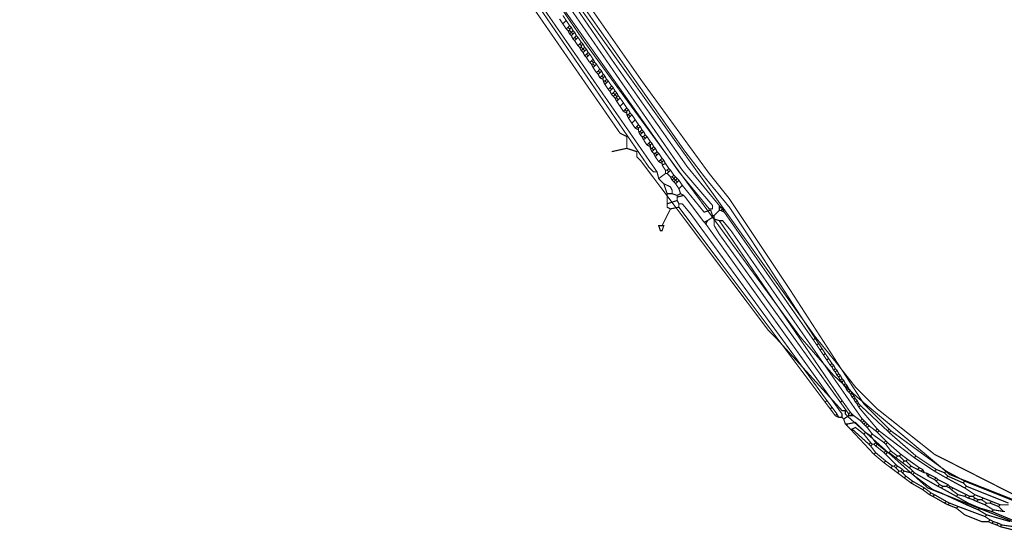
# Model space of a CAD drawing. Header units: metres. Extents: x 189710 to 199671, y 580425 to 586712.
# Tile 8 of 41: x 189819 to 189861, y 581799 to 581821. Entities that reach past the tile are written whole.
import ezdxf

# ---------------------------------------------------------------- set-up
doc = ezdxf.new("R2010")
doc.units = ezdxf.units.M
for name, color, linetype, lineweight in [('B-OI-KL-datatransport_Liander-G', 3, 'DATA_LIANDER', 18), ('B-OI-KL-datatransport_UPC-G', 3, 'DATA_UPC', 18), ('B-OI-KL-laagspanning_Liander-G', 14, 'LS_LIANDER', 18), ('B-OI-KL-middenspanning_Liander-G', 12, 'MS_LIANDER', 18)]:
    doc.layers.add(name, color=color, linetype=linetype, lineweight=lineweight)
doc.styles.add('rtw_iso', font='iso-rtw.shx')
doc.linetypes.add('DATA_LIANDER', pattern='A,12.7,-5.08,["LIDA",rtw_iso,S=2.54,R=0,X=-2.54,Y=-1.27],-6.35', length=24.13)
doc.linetypes.add('DATA_UPC', pattern='A,12.7,-5.08,["UPDA",rtw_iso,S=2.54,R=0,X=-2.54,Y=-1.27],-6.35', length=24.13)
doc.linetypes.add('LS_LIANDER', pattern='A,12.7,-5.08,["LILS",rtw_iso,S=2.54,R=0,X=-2.54,Y=-1.27],-6.35', length=24.13)
doc.linetypes.add('MS_LIANDER', pattern='A,12.7,-5.08,["LIMS",rtw_iso,S=2.54,R=0,X=-2.54,Y=-1.27],-6.35', length=24.13)

msp = doc.modelspace()

# ---------------------------------------------------------------- linework, layer by layer
at = {"layer": 'B-OI-KL-datatransport_Liander-G', "ltscale": 0.5, "const_width": 0.05, "flags": 128}
msp.add_lwpolyline([(189817.821, 581828.25), (189817.821, 581829.964), (189817.607, 581830.25), (189816.75, 581830.25), (189816.607, 581830.464), (189816.607, 581833.536), (189817.536, 581834.107), (189830.036, 581834.75), (189830.036, 581834.893), (189831.107, 581834.679), (189831.464, 581834.25), (189831.964, 581833.893), (189834.536, 581831.964), (189836.393, 581830.321), (189837.321, 581829.393), (189838.393, 581828.107), (189840.536, 581825.107), (189852.893, 581807.821), (189853.821, 581806.679), (189854.607, 581805.679), (189855.536, 581804.75), (189857.964, 581802.821), (189862.179, 581800.679), (189865.036, 581800.107), (189867.964, 581800.036), (189871.107, 581800.679), (189875.036, 581800.679), (189875.607, 581801.036), (189879.107, 581801.679), (189879.536, 581800.893)], dxfattribs=at)
at = {"layer": 'B-OI-KL-datatransport_UPC-G', "ltscale": 0.5, "const_width": 0.05, "flags": 128}
for points in [[(189822.25, 581830.964), (189822.321, 581832.036), (189822.25, 581833.179), (189822.179, 581833.607), (189822.25, 581833.607), (189825.321, 581833.893), (189827.679, 581833.464), (189828.75, 581833.179), (189831.321, 581832.25), (189831.75, 581832.036), (189833.179, 581831.25), (189833.536, 581830.964), (189834.821, 581830.036), (189835.179, 581829.679), (189836.25, 581828.536), (189844.607, 581816.464), (189844.893, 581816.321), (189844.893, 581815.821)], [(189844.893, 581815.821), (189844.25, 581815.679)], [(189844.893, 581815.821), (189845.321, 581815.679), (189845.321, 581815.464), (189845.464, 581815.321), (189850.893, 581808.107), (189851.179, 581807.821), (189854.036, 581804.679), (189854.179, 581804.679), (189854.179, 581804.536), (189854.321, 581804.393), (189857.679, 581801.393), (189862.179, 581799.607), (189865.321, 581799.321), (189866.821, 581799.321), (189871.321, 581799.536), (189872.464, 581799.679), (189874.464, 581800.179), (189874.821, 581800.321), (189876.036, 581800.893), (189876.321, 581800.964), (189877.179, 581801.036), (189877.536, 581800.964), (189878.321, 581800.679), (189878.321, 581800.536), (189878.821, 581800.464)]]:
    msp.add_lwpolyline(points, dxfattribs=at)
at = {"layer": 'B-OI-KL-laagspanning_Liander-G', "ltscale": 0.5, "const_width": 0.05, "flags": 128}
msp.add_lwpolyline([(189827.75, 581834.679), (189831.179, 581834.036), (189837.179, 581828.964), (189843.107, 581820.321), (189844.821, 581817.964), (189852.25, 581807.821), (189853.679, 581806.179), (189854.679, 581805.25), (189858.607, 581801.964), (189862.393, 581800.464), (189866.107, 581800.25), (189867.607, 581800.25), (189872.036, 581800.464), (189872.321, 581800.536), (189874.75, 581801.25), (189875.179, 581801.464), (189876.179, 581801.964), (189873.179, 581807.25), (189875.036, 581808.321), (189868.464, 581819.25), (189872.321, 581821.393)], dxfattribs=at)
at = {"layer": 'B-OI-KL-middenspanning_Liander-G', "ltscale": 0.5, "const_width": 0.05, "flags": 128}
for points in [[(189830.036, 581834.321), (189831.679, 581833.821), (189831.893, 581833.679), (189833.607, 581832.893), (189834.464, 581832.393), (189835.75, 581831.536), (189836.75, 581830.75), (189837.536, 581830.036), (189838.036, 581829.393), (189845.536, 581818.679), (189848.393, 581814.75), (189849.25, 581813.679), (189851.821, 581809.821), (189854.964, 581804.964), (189856.036, 581803.893)], [(189834.464, 581832.107), (189835.321, 581831.607), (189836.179, 581830.964), (189837.607, 581829.607), (189837.964, 581829.107), (189847.321, 581815.75), (189848.25, 581814.536), (189849.25, 581813.321), (189850.25, 581811.821), (189852.893, 581807.75)], [(189834.964, 581831.536), (189835.964, 581830.893), (189837.464, 581829.464), (189837.821, 581828.964), (189844.393, 581819.393), (189847.464, 581815.036), (189848.821, 581813.393)], [(189834.964, 581831.107), (189835.321, 581831.107), (189835.964, 581830.607), (189837.464, 581829.036), (189847.25, 581814.893), (189848.536, 581813.393), (189848.536, 581813.25), (189848.464, 581813.25)], [(189835.036, 581830.893), (189835.321, 581830.893), (189837.107, 581829.179), (189837.464, 581828.679), (189842.25, 581821.679), (189847.107, 581814.821), (189848.393, 581813.25)], [(189840.679, 581822.536), (189845.821, 581815.036), (189846.036, 581814.821), (189846.179, 581814.821)], [(189840.821, 581822.536), (189846.179, 581814.821)], [(189842.179, 581821.464), (189842.321, 581821.25)], [(189842.036, 581821.321), (189842.179, 581821.107)], [(189842.321, 581821.25), (189842.179, 581821.107)], [(189842.179, 581821.107), (189842.321, 581820.893)], [(189842.321, 581821.25), (189842.464, 581821.036)], [(189842.393, 581820.964), (189842.321, 581820.893)], [(189842.464, 581821.036), (189842.393, 581820.964)], [(189842.393, 581820.964), (189842.464, 581820.893)], [(189842.464, 581821.036), (189842.536, 581820.964)], [(189842.536, 581820.964), (189842.464, 581820.893)], [(189842.536, 581820.964), (189842.607, 581820.821)], [(189842.321, 581820.893), (189842.393, 581820.821)], [(189842.393, 581820.821), (189842.464, 581820.821)], [(189842.393, 581820.821), (189842.464, 581820.679)], [(189842.464, 581820.893), (189842.464, 581820.821)], [(189842.464, 581820.821), (189842.536, 581820.75)], [(189842.536, 581820.75), (189842.464, 581820.679)], [(189842.464, 581820.679), (189842.536, 581820.607)], [(189842.607, 581820.821), (189842.536, 581820.75)], [(189842.536, 581820.75), (189842.607, 581820.679)], [(189842.607, 581820.679), (189842.536, 581820.607)], [(189842.536, 581820.607), (189842.607, 581820.464)], [(189842.607, 581820.821), (189842.679, 581820.75)], [(189842.679, 581820.75), (189842.607, 581820.679)], [(189842.679, 581820.536), (189842.607, 581820.464)], [(189842.679, 581820.75), (189842.75, 581820.607)], [(189842.75, 581820.607), (189842.679, 581820.536)], [(189842.679, 581820.536), (189842.75, 581820.464)], [(189842.75, 581820.607), (189842.821, 581820.536)], [(189842.821, 581820.536), (189842.75, 581820.464)], [(189842.821, 581820.536), (189842.964, 581820.321)], [(189842.607, 581820.464), (189842.679, 581820.393)], [(189842.75, 581820.464), (189842.679, 581820.393)], [(189842.679, 581820.393), (189842.821, 581820.179)], [(189842.893, 581820.25), (189842.821, 581820.179)], [(189842.821, 581820.179), (189842.893, 581820.107)], [(189842.964, 581820.321), (189842.893, 581820.25)], [(189842.893, 581820.25), (189842.964, 581820.179)], [(189842.964, 581820.321), (189843.036, 581820.25)], [(189843.036, 581820.25), (189842.964, 581820.179)], [(189842.964, 581820.179), (189842.964, 581820.107)], [(189843.036, 581820.25), (189843.107, 581820.107)], [(189842.893, 581820.107), (189842.964, 581820.107)], [(189842.893, 581820.107), (189842.964, 581819.964)], [(189842.964, 581820.107), (189843.036, 581820.036)], [(189843.036, 581820.036), (189842.964, 581819.964)], [(189842.964, 581819.964), (189843.036, 581819.893)], [(189843.107, 581820.107), (189843.036, 581820.036)], [(189843.036, 581820.036), (189843.107, 581819.964)], [(189843.107, 581819.964), (189843.036, 581819.893)], [(189843.036, 581819.893), (189843.107, 581819.75)], [(189843.107, 581820.107), (189843.179, 581820.036)], [(189843.179, 581820.036), (189843.107, 581819.964)], [(189843.179, 581819.821), (189843.107, 581819.75)], [(189843.107, 581819.75), (189843.179, 581819.679)], [(189843.179, 581820.036), (189843.25, 581819.893)], [(189843.25, 581819.893), (189843.179, 581819.821)], [(189843.179, 581819.821), (189843.25, 581819.75)], [(189843.25, 581819.75), (189843.179, 581819.679)], [(189843.25, 581819.893), (189843.321, 581819.821)], [(189843.321, 581819.821), (189843.25, 581819.75)], [(189843.321, 581819.821), (189843.464, 581819.607)], [(189843.179, 581819.679), (189843.321, 581819.464)], [(189843.393, 581819.536), (189843.321, 581819.464)], [(189843.321, 581819.464), (189843.393, 581819.393)], [(189843.464, 581819.607), (189843.393, 581819.536)], [(189843.393, 581819.536), (189843.464, 581819.464)], [(189843.393, 581819.393), (189843.464, 581819.393)], [(189843.393, 581819.393), (189843.464, 581819.25)], [(189843.464, 581819.607), (189843.536, 581819.464)], [(189843.464, 581819.464), (189843.536, 581819.464)], [(189843.464, 581819.464), (189843.464, 581819.393)], [(189843.464, 581819.393), (189843.536, 581819.321)], [(189843.536, 581819.321), (189843.464, 581819.25)], [(189843.536, 581819.464), (189843.607, 581819.393)], [(189843.607, 581819.393), (189843.536, 581819.321)], [(189843.607, 581819.393), (189843.75, 581819.179)], [(189843.464, 581819.25), (189843.607, 581819.036)], [(189843.679, 581819.107), (189843.607, 581819.036)], [(189843.607, 581819.036), (189843.679, 581818.964)], [(189843.75, 581819.179), (189843.679, 581819.107)], [(189843.679, 581819.107), (189843.75, 581819.036)], [(189843.75, 581819.036), (189843.679, 581818.964)], [(189843.679, 581818.964), (189843.75, 581818.821)], [(189843.75, 581819.179), (189843.821, 581819.107)], [(189843.821, 581819.107), (189843.75, 581819.036)], [(189843.821, 581818.893), (189843.75, 581818.821)], [(189843.821, 581819.107), (189843.893, 581818.964)], [(189843.893, 581818.964), (189843.821, 581818.893)], [(189843.821, 581818.893), (189843.893, 581818.821)], [(189843.893, 581818.964), (189843.964, 581818.893)], [(189843.964, 581818.893), (189843.893, 581818.821)], [(189843.964, 581818.893), (189844.036, 581818.75)], [(189843.75, 581818.821), (189843.893, 581818.75)], [(189843.893, 581818.821), (189843.893, 581818.75)], [(189843.893, 581818.75), (189843.893, 581818.679)], [(189843.893, 581818.679), (189843.964, 581818.679)], [(189843.893, 581818.679), (189843.964, 581818.536)], [(189844.036, 581818.75), (189843.964, 581818.679)], [(189843.964, 581818.679), (189844.036, 581818.607)], [(189844.036, 581818.607), (189843.964, 581818.536)], [(189843.964, 581818.536), (189844.107, 581818.321)], [(189844.036, 581818.75), (189844.107, 581818.679)], [(189844.107, 581818.679), (189844.036, 581818.607)], [(189844.107, 581818.679), (189844.25, 581818.464)], [(189844.25, 581818.464), (189844.179, 581818.393)], [(189844.25, 581818.464), (189844.321, 581818.393)], [(189844.179, 581818.393), (189844.107, 581818.321)], [(189844.107, 581818.321), (189844.179, 581818.25)], [(189844.179, 581818.393), (189844.25, 581818.321)], [(189844.25, 581818.321), (189844.179, 581818.25)], [(189844.179, 581818.25), (189844.25, 581818.107)], [(189844.321, 581818.393), (189844.25, 581818.321)], [(189844.321, 581818.179), (189844.25, 581818.107)], [(189844.25, 581818.107), (189844.321, 581818.036)], [(189844.321, 581818.393), (189844.393, 581818.25)], [(189844.393, 581818.25), (189844.321, 581818.179)], [(189844.321, 581818.179), (189844.393, 581818.107)], [(189844.393, 581818.107), (189844.321, 581818.036)], [(189844.321, 581818.036), (189844.393, 581817.964)], [(189844.393, 581818.25), (189844.464, 581818.179)], [(189844.464, 581818.179), (189844.393, 581818.107)], [(189844.393, 581818.107), (189844.464, 581818.036)], [(189844.464, 581818.179), (189844.536, 581818.036)], [(189844.464, 581818.036), (189844.536, 581818.036)], [(189844.464, 581818.036), (189844.464, 581817.964)], [(189844.536, 581818.036), (189844.607, 581817.964)], [(189844.393, 581817.964), (189844.464, 581817.964)], [(189844.393, 581817.964), (189844.464, 581817.821)], [(189844.464, 581817.964), (189844.536, 581817.893)], [(189844.536, 581817.893), (189844.464, 581817.821)], [(189844.464, 581817.821), (189844.607, 581817.607)], [(189844.607, 581817.964), (189844.536, 581817.893)], [(189844.607, 581817.964), (189844.75, 581817.75)], [(189844.75, 581817.75), (189844.607, 581817.607)], [(189844.607, 581817.607), (189844.75, 581817.393)], [(189844.75, 581817.75), (189844.893, 581817.536)], [(189844.821, 581817.464), (189844.75, 581817.393)], [(189844.75, 581817.393), (189844.893, 581817.321)], [(189844.893, 581817.536), (189844.821, 581817.464)], [(189844.821, 581817.464), (189844.893, 581817.393)], [(189844.893, 581817.536), (189844.964, 581817.464)], [(189844.964, 581817.464), (189844.893, 581817.393)], [(189844.893, 581817.393), (189844.893, 581817.321)], [(189844.893, 581817.321), (189844.893, 581817.25)], [(189844.893, 581817.25), (189844.964, 581817.25)], [(189844.893, 581817.25), (189844.964, 581817.107)], [(189844.964, 581817.464), (189845.036, 581817.321)], [(189845.036, 581817.321), (189844.964, 581817.25)], [(189844.964, 581817.25), (189845.036, 581817.179)], [(189845.036, 581817.321), (189845.107, 581817.25)], [(189845.107, 581817.25), (189845.036, 581817.179)], [(189845.107, 581817.25), (189845.25, 581817.036)], [(189845.036, 581817.179), (189844.964, 581817.107)], [(189844.964, 581817.107), (189845.107, 581816.893)], [(189845.25, 581817.036), (189845.107, 581816.893)], [(189845.107, 581816.893), (189845.25, 581816.679)], [(189845.25, 581817.036), (189845.393, 581816.821)], [(189845.393, 581816.821), (189845.321, 581816.75)], [(189845.393, 581816.821), (189845.464, 581816.75)], [(189845.321, 581816.75), (189845.25, 581816.679)], [(189845.25, 581816.679), (189845.393, 581816.607)], [(189845.321, 581816.75), (189845.393, 581816.679)], [(189845.464, 581816.75), (189845.393, 581816.679)], [(189845.393, 581816.679), (189845.393, 581816.607)], [(189845.393, 581816.607), (189845.393, 581816.536)], [(189845.393, 581816.536), (189845.464, 581816.536)], [(189845.393, 581816.536), (189845.464, 581816.393)], [(189845.464, 581816.75), (189845.536, 581816.607)], [(189845.536, 581816.607), (189845.464, 581816.536)], [(189845.464, 581816.536), (189845.536, 581816.464)], [(189845.536, 581816.464), (189845.464, 581816.393)], [(189845.464, 581816.393), (189845.536, 581816.321)], [(189845.536, 581816.607), (189845.607, 581816.536)], [(189845.607, 581816.536), (189845.536, 581816.464)], [(189845.607, 581816.536), (189845.679, 581816.393)], [(189845.679, 581816.393), (189845.607, 581816.321)], [(189845.679, 581816.393), (189845.75, 581816.321)], [(189845.536, 581816.321), (189845.607, 581816.321)], [(189845.536, 581816.321), (189845.607, 581816.179)], [(189845.607, 581816.321), (189845.679, 581816.25)], [(189845.679, 581816.25), (189845.607, 581816.179)], [(189845.607, 581816.179), (189845.75, 581815.964)], [(189845.75, 581816.321), (189845.679, 581816.25)], [(189845.75, 581816.321), (189845.893, 581816.107)], [(189845.821, 581816.036), (189845.75, 581815.964)], [(189845.75, 581815.964), (189845.893, 581815.893)], [(189845.893, 581816.107), (189845.821, 581816.036)], [(189845.821, 581816.036), (189845.893, 581815.964)], [(189845.893, 581816.107), (189845.964, 581816.036)], [(189845.964, 581816.036), (189845.893, 581815.964)], [(189845.893, 581815.964), (189845.893, 581815.893)], [(189845.964, 581816.036), (189846.036, 581815.893)], [(189845.893, 581815.893), (189845.893, 581815.821)], [(189845.893, 581815.821), (189845.964, 581815.821)], [(189845.893, 581815.821), (189845.964, 581815.679)], [(189846.036, 581815.893), (189845.964, 581815.821)], [(189845.964, 581815.821), (189846.036, 581815.75)], [(189846.036, 581815.75), (189845.964, 581815.679)], [(189845.964, 581815.679), (189846.036, 581815.607)], [(189846.036, 581815.893), (189846.107, 581815.821)], [(189846.107, 581815.821), (189846.036, 581815.75)], [(189846.036, 581815.607), (189846.107, 581815.607)], [(189846.036, 581815.607), (189846.107, 581815.464)], [(189846.107, 581815.821), (189846.179, 581815.679)], [(189846.179, 581815.679), (189846.107, 581815.607)], [(189846.107, 581815.607), (189846.179, 581815.536)], [(189846.179, 581815.536), (189846.107, 581815.464)], [(189846.179, 581815.679), (189846.25, 581815.607)], [(189846.25, 581815.607), (189846.179, 581815.536)], [(189846.25, 581815.607), (189846.393, 581815.393)], [(189846.107, 581815.464), (189846.25, 581815.25)], [(189846.321, 581815.321), (189846.25, 581815.25)], [(189846.25, 581815.25), (189846.393, 581815.179)], [(189846.393, 581815.393), (189846.321, 581815.321)], [(189846.321, 581815.321), (189846.393, 581815.25)], [(189846.393, 581815.393), (189846.464, 581815.321)], [(189846.464, 581815.321), (189846.393, 581815.25)], [(189846.393, 581815.25), (189846.393, 581815.179)], [(189846.393, 581815.179), (189846.393, 581815.107)], [(189846.536, 581815.179), (189846.393, 581815.107)], [(189846.393, 581815.107), (189846.536, 581814.893)], [(189846.464, 581815.321), (189846.536, 581815.179)], [(189846.536, 581815.179), (189846.679, 581814.964)], [(189846.179, 581814.821), (189846.25, 581814.536)], [(189846.536, 581814.75), (189846.25, 581814.536)], [(189846.536, 581814.893), (189846.607, 581814.893)], [(189846.536, 581814.893), (189846.536, 581814.75)], [(189846.536, 581814.75), (189846.607, 581814.75)], [(189846.679, 581814.964), (189846.607, 581814.893)], [(189846.607, 581814.893), (189846.679, 581814.821)], [(189846.679, 581814.821), (189846.607, 581814.75)], [(189846.607, 581814.75), (189846.75, 581814.607)], [(189846.679, 581814.964), (189846.75, 581814.893)], [(189846.75, 581814.893), (189846.679, 581814.821)], [(189846.75, 581814.893), (189846.893, 581814.679)], [(189846.893, 581814.679), (189846.821, 581814.607)], [(189846.893, 581814.679), (189846.964, 581814.607)], [(189846.25, 581814.536), (189846.464, 581814.321)], [(189846.464, 581814.321), (189846.75, 581814.179), (189846.821, 581814.036), (189846.821, 581813.893)], [(189846.464, 581814.321), (189846.607, 581813.893)], [(189846.75, 581814.607), (189846.821, 581814.607)], [(189846.75, 581814.607), (189846.821, 581814.464)], [(189846.821, 581814.607), (189846.893, 581814.536)], [(189846.893, 581814.536), (189846.821, 581814.464)], [(189846.821, 581814.464), (189846.893, 581814.393)], [(189846.964, 581814.607), (189846.893, 581814.536)], [(189846.893, 581814.536), (189846.964, 581814.464)], [(189846.964, 581814.464), (189846.893, 581814.393)], [(189846.893, 581814.393), (189846.964, 581814.321)], [(189846.964, 581814.607), (189847.036, 581814.536)], [(189847.036, 581814.536), (189846.964, 581814.464)], [(189846.964, 581814.464), (189847.036, 581814.393)], [(189847.036, 581814.393), (189846.964, 581814.321)], [(189846.964, 581814.321), (189847.107, 581814.107)], [(189847.036, 581814.536), (189847.107, 581814.464)], [(189847.107, 581814.464), (189847.036, 581814.393)], [(189847.107, 581814.464), (189847.25, 581814.25)], [(189846.607, 581813.893), (189846.821, 581813.893)], [(189846.607, 581813.893), (189846.607, 581813.464)], [(189846.821, 581813.893), (189847.036, 581813.821)], [(189847.179, 581813.893), (189847.036, 581813.821)], [(189847.25, 581814.25), (189847.107, 581814.107)], [(189847.107, 581814.107), (189847.179, 581813.893)], [(189847.179, 581813.893), (189847.321, 581813.821)], [(189847.25, 581814.25), (189848.179, 581813.107), (189848.393, 581813.179)], [(189847.036, 581813.607), (189846.607, 581813.464)], [(189846.607, 581813.464), (189846.607, 581813.321), (189846.75, 581813.25)], [(189847.036, 581813.821), (189847.036, 581813.75)], [(189847.321, 581813.821), (189847.036, 581813.75)], [(189847.036, 581813.75), (189847.036, 581813.607)], [(189847.036, 581813.607), (189847.107, 581813.464)], [(189847.107, 581813.464), (189847.25, 581813.464), (189847.607, 581813.036), (189853.393, 581805.107)], [(189847.107, 581813.464), (189847.107, 581813.321)], [(189847.321, 581813.821), (189848.179, 581812.679)], [(189846.75, 581813.25), (189846.393, 581812.536)], [(189847.107, 581813.321), (189846.75, 581813.25)], [(189847.107, 581813.321), (189853.321, 581805.036)], [(189848.393, 581813.25), (189848.464, 581813.25)], [(189848.393, 581813.25), (189848.393, 581813.179)], [(189848.393, 581813.179), (189848.464, 581813.179)], [(189848.464, 581813.25), (189848.464, 581813.179)], [(189848.464, 581813.179), (189848.536, 581812.964)], [(189848.821, 581813.179), (189848.607, 581812.964)], [(189848.821, 581813.393), (189848.893, 581813.321)], [(189848.821, 581813.393), (189848.821, 581813.25)], [(189848.893, 581813.321), (189848.821, 581813.25)], [(189848.821, 581813.25), (189848.821, 581813.179)], [(189848.821, 581813.179), (189848.893, 581813.179)], [(189848.893, 581813.321), (189848.964, 581813.25)], [(189848.964, 581813.25), (189848.893, 581813.179)], [(189848.893, 581813.179), (189849.036, 581813.107)], [(189848.964, 581813.25), (189849.036, 581813.107)], [(189849.036, 581813.107), (189852.821, 581807.679)], [(189848.321, 581812.75), (189848.179, 581812.679)], [(189848.179, 581812.679), (189848.25, 581812.607)], [(189848.321, 581812.75), (189848.25, 581812.607)], [(189848.25, 581812.607), (189854.036, 581804.536), (189854.036, 581804.393)], [(189848.536, 581812.893), (189848.321, 581812.75)], [(189848.536, 581812.964), (189848.607, 581812.964)], [(189848.536, 581812.964), (189848.536, 581812.893)], [(189848.536, 581812.893), (189848.607, 581812.893)], [(189848.607, 581812.964), (189848.607, 581812.893)], [(189848.607, 581812.893), (189848.607, 581812.821)], [(189848.607, 581812.821), (189848.821, 581812.75)], [(189848.607, 581812.821), (189848.607, 581812.536), (189848.821, 581812.179), (189853.964, 581805.036)], [(189848.821, 581812.75), (189848.964, 581812.75), (189849.321, 581812.321), (189854.893, 581804.321)], [(189848.821, 581812.75), (189854.036, 581805.107)], [(189852.893, 581807.75), (189852.821, 581807.679)], [(189852.821, 581807.679), (189852.964, 581807.464)], [(189852.893, 581807.75), (189853.036, 581807.536)], [(189853.036, 581807.536), (189852.964, 581807.464)], [(189852.964, 581807.464), (189853.107, 581807.25)], [(189853.036, 581807.536), (189853.179, 581807.321)], [(189853.179, 581807.321), (189853.107, 581807.25)], [(189853.107, 581807.25), (189853.25, 581807.036)], [(189853.179, 581807.321), (189853.321, 581807.107)], [(189853.321, 581807.107), (189853.25, 581807.036)], [(189853.25, 581807.036), (189853.393, 581806.821)], [(189853.321, 581807.107), (189853.464, 581806.893)], [(189853.464, 581806.893), (189853.393, 581806.821)], [(189853.393, 581806.821), (189853.536, 581806.607)], [(189853.464, 581806.893), (189853.607, 581806.679)], [(189853.607, 581806.679), (189853.536, 581806.607)], [(189853.536, 581806.607), (189853.607, 581806.536)], [(189853.607, 581806.679), (189853.679, 581806.607)], [(189853.679, 581806.607), (189853.607, 581806.536)], [(189853.607, 581806.536), (189853.679, 581806.393)], [(189853.679, 581806.607), (189853.75, 581806.464)], [(189853.75, 581806.464), (189853.679, 581806.393)], [(189853.679, 581806.393), (189853.75, 581806.321)], [(189853.75, 581806.464), (189853.821, 581806.393)], [(189853.821, 581806.393), (189853.75, 581806.321)], [(189853.75, 581806.321), (189853.821, 581806.179)], [(189853.821, 581806.393), (189853.893, 581806.25)], [(189853.893, 581806.25), (189853.821, 581806.179)], [(189853.821, 581806.179), (189853.893, 581806.107)], [(189853.893, 581806.25), (189853.964, 581806.179)], [(189853.964, 581806.179), (189853.893, 581806.107)], [(189853.893, 581806.107), (189853.964, 581805.964)], [(189853.964, 581806.179), (189854.036, 581806.036)], [(189854.036, 581806.036), (189853.964, 581805.964)], [(189853.964, 581805.964), (189854.036, 581805.893)], [(189854.036, 581806.036), (189854.107, 581805.964)], [(189854.107, 581805.964), (189854.036, 581805.893)], [(189854.036, 581805.893), (189854.107, 581805.75)], [(189854.107, 581805.964), (189854.179, 581805.821)], [(189854.179, 581805.821), (189854.107, 581805.75)], [(189854.107, 581805.75), (189854.179, 581805.679)], [(189854.179, 581805.821), (189854.25, 581805.75)], [(189854.25, 581805.75), (189854.179, 581805.679)], [(189854.179, 581805.679), (189854.25, 581805.536)], [(189854.25, 581805.75), (189854.321, 581805.607)], [(189854.321, 581805.607), (189854.25, 581805.536)], [(189854.25, 581805.536), (189854.321, 581805.464)], [(189854.321, 581805.607), (189854.393, 581805.536)], [(189854.393, 581805.536), (189854.321, 581805.464)], [(189854.393, 581805.536), (189854.464, 581805.393)], [(189853.393, 581805.107), (189853.321, 581805.036)], [(189853.393, 581805.107), (189853.607, 581804.821)], [(189854.036, 581805.107), (189853.964, 581805.036)], [(189854.036, 581805.107), (189854.393, 581804.607)], [(189854.321, 581805.464), (189854.393, 581805.393)], [(189854.393, 581805.393), (189854.464, 581805.393)], [(189854.393, 581805.393), (189854.464, 581805.25)], [(189854.464, 581805.393), (189854.536, 581805.321)], [(189854.536, 581805.321), (189854.464, 581805.25)], [(189854.464, 581805.25), (189854.536, 581805.179)], [(189854.536, 581805.321), (189854.607, 581805.179)], [(189854.536, 581805.179), (189854.607, 581805.179)], [(189854.536, 581805.179), (189854.607, 581805.036)], [(189854.607, 581805.179), (189854.679, 581805.107)], [(189854.679, 581805.107), (189854.607, 581805.036)], [(189854.679, 581805.107), (189854.75, 581804.964)], [(189853.321, 581805.036), (189853.536, 581804.75)], [(189853.607, 581804.821), (189853.536, 581804.75)], [(189853.536, 581804.75), (189853.75, 581804.464)], [(189853.607, 581804.821), (189853.821, 581804.536)], [(189853.964, 581805.036), (189854.321, 581804.536)], [(189854.607, 581805.036), (189854.679, 581804.964)], [(189854.679, 581804.964), (189854.75, 581804.964)], [(189854.679, 581804.964), (189854.75, 581804.821)], [(189854.75, 581804.964), (189854.821, 581804.893)], [(189854.821, 581804.893), (189854.75, 581804.821)], [(189854.75, 581804.821), (189855.536, 581803.893)], [(189854.821, 581804.893), (189855.964, 581803.821)], [(189853.821, 581804.536), (189853.75, 581804.464)], [(189853.75, 581804.464), (189853.893, 581804.393)], [(189853.821, 581804.536), (189853.893, 581804.393)], [(189853.893, 581804.393), (189854.036, 581804.393)], [(189854.036, 581804.393), (189854.107, 581804.321)], [(189854.321, 581804.464), (189854.107, 581804.321)], [(189854.107, 581804.321), (189854.179, 581804.107)], [(189854.393, 581804.607), (189854.321, 581804.536)], [(189854.321, 581804.536), (189854.321, 581804.464)], [(189854.321, 581804.464), (189854.393, 581804.464)], [(189854.393, 581804.607), (189854.464, 581804.536)], [(189854.464, 581804.536), (189854.393, 581804.464)], [(189854.393, 581804.464), (189854.536, 581804.464)], [(189854.464, 581804.536), (189854.536, 581804.464)], [(189854.536, 581804.464), (189854.821, 581804.25)], [(189854.893, 581804.321), (189854.821, 581804.25)], [(189854.821, 581804.25), (189854.893, 581804.179)], [(189854.893, 581804.321), (189854.964, 581804.25)], [(189854.964, 581804.25), (189854.893, 581804.179)], [(189854.964, 581804.25), (189855.036, 581804.179)], [(189854.179, 581804.107), (189854.25, 581804.107)], [(189854.179, 581804.107), (189854.25, 581804.036)], [(189854.25, 581804.107), (189854.607, 581804.179), (189855.036, 581803.75)], [(189854.25, 581804.107), (189854.25, 581804.036)], [(189854.25, 581804.036), (189854.393, 581803.893)], [(189854.393, 581803.893), (189854.464, 581803.893)], [(189854.393, 581803.893), (189855.393, 581802.821)], [(189854.464, 581803.893), (189854.607, 581803.964), (189854.964, 581803.679)], [(189854.464, 581803.893), (189855.179, 581803.25)], [(189854.893, 581804.179), (189854.964, 581804.107)], [(189855.036, 581804.179), (189854.964, 581804.107)], [(189854.964, 581804.107), (189855.036, 581804.036)], [(189855.036, 581804.179), (189855.107, 581804.107)], [(189855.107, 581804.107), (189855.036, 581804.036)], [(189855.036, 581804.036), (189855.107, 581803.964)], [(189855.107, 581804.107), (189855.179, 581804.036)], [(189855.179, 581804.036), (189855.107, 581803.964)], [(189855.107, 581803.964), (189855.321, 581803.679)], [(189855.179, 581804.036), (189855.464, 581803.821)], [(189855.536, 581803.893), (189855.464, 581803.821)], [(189855.464, 581803.821), (189855.536, 581803.75)], [(189855.536, 581803.893), (189855.607, 581803.821)], [(189855.607, 581803.821), (189855.536, 581803.75)], [(189855.607, 581803.821), (189857.107, 581802.679)], [(189856.036, 581803.893), (189855.964, 581803.821)], [(189855.964, 581803.821), (189856.036, 581803.75)], [(189856.036, 581803.893), (189856.107, 581803.821)], [(189856.107, 581803.821), (189856.036, 581803.75)], [(189856.107, 581803.821), (189858.464, 581802.107)], [(189855.036, 581803.75), (189854.964, 581803.679)], [(189854.964, 581803.679), (189855.25, 581803.321)], [(189855.036, 581803.75), (189855.25, 581803.607)], [(189855.321, 581803.679), (189855.25, 581803.607)], [(189855.25, 581803.607), (189855.464, 581803.321)], [(189855.321, 581803.679), (189855.821, 581803.321)], [(189855.536, 581803.75), (189855.893, 581803.393)], [(189855.893, 581803.393), (189855.821, 581803.321)], [(189855.893, 581803.393), (189855.964, 581803.321)], [(189856.036, 581803.75), (189857.179, 581802.75)], [(189855.25, 581803.321), (189855.179, 581803.25)], [(189855.179, 581803.25), (189855.25, 581803.179)], [(189855.25, 581803.321), (189855.321, 581803.25)], [(189855.321, 581803.25), (189855.25, 581803.179)], [(189855.25, 581803.179), (189855.464, 581802.893)], [(189855.321, 581803.25), (189855.393, 581803.25)], [(189855.464, 581803.321), (189855.393, 581803.25)], [(189855.393, 581803.25), (189855.464, 581803.179)], [(189855.464, 581803.321), (189855.536, 581803.25)], [(189855.536, 581803.25), (189855.464, 581803.179)], [(189855.464, 581803.179), (189855.821, 581802.893)], [(189855.536, 581803.25), (189855.893, 581802.964)], [(189855.821, 581803.321), (189855.893, 581803.25)], [(189855.893, 581802.964), (189855.821, 581802.893)], [(189855.964, 581803.321), (189855.893, 581803.25)], [(189855.893, 581803.25), (189856.107, 581802.964)], [(189855.893, 581802.964), (189855.964, 581802.893)], [(189855.964, 581803.321), (189856.536, 581802.821)], [(189856.107, 581802.964), (189856.036, 581802.893)], [(189856.107, 581802.964), (189856.393, 581802.75)], [(189855.464, 581802.893), (189855.393, 581802.821)], [(189855.393, 581802.821), (189855.821, 581802.464)], [(189855.464, 581802.893), (189855.893, 581802.536)], [(189855.821, 581802.893), (189855.893, 581802.821)], [(189855.964, 581802.893), (189855.893, 581802.821)], [(189855.893, 581802.821), (189856.321, 581802.393)], [(189855.964, 581802.893), (189856.036, 581802.893)], [(189856.036, 581802.893), (189856.321, 581802.679)], [(189856.393, 581802.75), (189856.321, 581802.679)], [(189856.321, 581802.679), (189856.607, 581802.464)], [(189856.393, 581802.75), (189856.464, 581802.75)], [(189856.536, 581802.821), (189856.464, 581802.75)], [(189856.464, 581802.75), (189856.679, 581802.536)], [(189856.536, 581802.821), (189856.821, 581802.607)], [(189856.821, 581802.607), (189856.75, 581802.536)], [(189856.821, 581802.607), (189857.321, 581802.25)], [(189857.179, 581802.75), (189857.107, 581802.679)], [(189857.107, 581802.679), (189857.964, 581802.107)], [(189857.179, 581802.75), (189858.036, 581802.179)], [(189855.893, 581802.536), (189855.821, 581802.464)], [(189855.821, 581802.464), (189856.107, 581802.25)], [(189855.893, 581802.536), (189856.179, 581802.321)], [(189856.179, 581802.321), (189856.107, 581802.25)], [(189856.107, 581802.25), (189856.393, 581802.036)], [(189856.179, 581802.321), (189856.25, 581802.321)], [(189856.321, 581802.393), (189856.25, 581802.321)], [(189856.25, 581802.321), (189856.321, 581802.25)], [(189856.321, 581802.393), (189856.393, 581802.321)], [(189856.393, 581802.321), (189856.321, 581802.25)], [(189856.321, 581802.25), (189856.464, 581802.107)], [(189856.393, 581802.321), (189856.607, 581802.179)], [(189856.607, 581802.179), (189856.536, 581802.107)], [(189856.679, 581802.536), (189856.607, 581802.464)], [(189856.607, 581802.464), (189856.893, 581802.25)], [(189856.607, 581802.179), (189856.679, 581802.107)], [(189856.679, 581802.536), (189856.75, 581802.536)], [(189856.75, 581802.536), (189856.964, 581802.321)], [(189856.964, 581802.321), (189856.893, 581802.25)], [(189856.893, 581802.25), (189857.036, 581802.107)], [(189856.964, 581802.321), (189857.25, 581802.179)], [(189857.321, 581802.25), (189857.25, 581802.179)], [(189857.25, 581802.179), (189857.393, 581802.107)], [(189857.321, 581802.25), (189857.464, 581802.179)], [(189857.464, 581802.179), (189857.393, 581802.107)], [(189857.464, 581802.179), (189857.536, 581802.036)], [(189858.036, 581802.179), (189857.964, 581802.107)], [(189858.036, 581802.179), (189858.393, 581802.036)], [(189856.464, 581802.107), (189856.393, 581802.036)], [(189856.393, 581802.036), (189856.679, 581801.821)], [(189856.464, 581802.107), (189856.536, 581802.107)], [(189856.536, 581802.107), (189856.607, 581802.036)], [(189856.679, 581802.107), (189856.607, 581802.036)], [(189856.607, 581802.036), (189856.75, 581801.893)], [(189856.679, 581802.107), (189856.964, 581802.036)], [(189856.75, 581801.893), (189856.679, 581801.821)], [(189856.679, 581801.821), (189856.964, 581801.607)], [(189856.75, 581801.893), (189857.036, 581801.679)], [(189857.036, 581802.107), (189856.964, 581802.036)], [(189856.964, 581802.036), (189857.036, 581801.964)], [(189857.036, 581802.107), (189857.107, 581802.036)], [(189857.107, 581802.036), (189857.036, 581801.964)], [(189857.036, 581801.964), (189857.893, 581801.321), (189858.25, 581801.179), (189859.321, 581800.679)], [(189857.107, 581802.036), (189858.107, 581801.464)], [(189857.393, 581802.107), (189857.536, 581802.036)], [(189857.536, 581802.036), (189857.607, 581802.036)], [(189857.607, 581802.036), (189857.75, 581801.964)], [(189857.607, 581802.036), (189857.679, 581801.893)], [(189857.75, 581801.964), (189857.679, 581801.893)], [(189857.679, 581801.893), (189857.964, 581801.75)], [(189857.75, 581801.964), (189858.036, 581801.821)], [(189857.964, 581802.107), (189858.464, 581801.821)], [(189858.036, 581801.821), (189857.964, 581801.75)], [(189857.964, 581801.75), (189858.036, 581801.679)], [(189858.036, 581801.821), (189858.107, 581801.75)], [(189858.107, 581801.75), (189858.036, 581801.679)], [(189858.107, 581801.75), (189858.536, 581801.536)], [(189858.464, 581802.107), (189858.393, 581802.036)], [(189858.393, 581802.036), (189858.536, 581801.893)], [(189858.464, 581802.107), (189859.25, 581801.679)], [(189858.536, 581801.893), (189858.464, 581801.821)], [(189858.464, 581801.821), (189859.25, 581801.393)], [(189858.536, 581801.893), (189859.179, 581801.607)], [(189857.036, 581801.679), (189856.964, 581801.607)], [(189856.964, 581801.607), (189857.464, 581801.321)], [(189857.036, 581801.679), (189857.536, 581801.393)], [(189857.536, 581801.393), (189857.464, 581801.321)], [(189857.464, 581801.321), (189857.75, 581801.107)], [(189857.536, 581801.393), (189857.821, 581801.179)], [(189858.036, 581801.679), (189858.179, 581801.536)], [(189858.179, 581801.536), (189858.107, 581801.464)], [(189858.107, 581801.464), (189858.25, 581801.393)], [(189858.179, 581801.536), (189858.321, 581801.464)], [(189858.321, 581801.464), (189858.25, 581801.393)], [(189858.25, 581801.393), (189858.893, 581801.036)], [(189858.321, 581801.464), (189858.464, 581801.464)], [(189858.536, 581801.536), (189858.464, 581801.464)], [(189858.464, 581801.464), (189858.607, 581801.393)], [(189858.536, 581801.536), (189858.607, 581801.464)], [(189858.607, 581801.464), (189858.75, 581801.393)], [(189858.607, 581801.464), (189858.607, 581801.393)], [(189858.607, 581801.393), (189858.679, 581801.321)], [(189858.75, 581801.393), (189858.679, 581801.321)], [(189858.679, 581801.321), (189858.964, 581801.107)], [(189858.75, 581801.393), (189859.321, 581801.107)], [(189859.25, 581801.679), (189859.179, 581801.607)], [(189859.179, 581801.607), (189859.321, 581801.464)], [(189859.25, 581801.679), (189861.393, 581800.821)], [(189859.321, 581801.464), (189859.25, 581801.393)], [(189859.25, 581801.393), (189859.679, 581801.107)], [(189859.321, 581801.464), (189861.107, 581800.75)], [(189857.821, 581801.179), (189857.75, 581801.107)], [(189857.75, 581801.107), (189857.893, 581801.036)], [(189857.821, 581801.179), (189857.964, 581801.107)], [(189857.964, 581801.107), (189857.893, 581801.036)], [(189857.893, 581801.036), (189858.393, 581800.75)], [(189857.964, 581801.107), (189858.464, 581800.821)], [(189858.964, 581801.107), (189858.893, 581801.036)], [(189858.893, 581801.036), (189859.393, 581800.75)], [(189858.964, 581801.107), (189859.25, 581801.036)], [(189859.321, 581801.107), (189859.25, 581801.036)], [(189859.25, 581801.036), (189859.393, 581800.964)], [(189859.321, 581801.107), (189859.464, 581801.036)], [(189859.464, 581801.036), (189859.393, 581800.964)], [(189859.393, 581800.964), (189859.607, 581800.893)], [(189859.464, 581801.036), (189859.607, 581801.036)], [(189859.679, 581801.107), (189859.607, 581801.036)], [(189859.607, 581801.036), (189859.679, 581800.964)], [(189859.679, 581800.964), (189859.607, 581800.893)], [(189859.607, 581800.893), (189859.75, 581800.821)], [(189859.679, 581801.107), (189860.036, 581800.964)], [(189859.679, 581800.964), (189859.821, 581800.893)], [(189859.821, 581800.893), (189859.75, 581800.821)], [(189859.821, 581800.893), (189859.964, 581800.893)], [(189860.036, 581800.964), (189859.964, 581800.893)], [(189859.964, 581800.893), (189860.179, 581800.75)], [(189860.036, 581800.964), (189860.393, 581800.821)], [(189858.464, 581800.821), (189858.393, 581800.75)], [(189858.393, 581800.75), (189858.536, 581800.679)], [(189858.464, 581800.821), (189858.607, 581800.75)], [(189858.607, 581800.75), (189858.536, 581800.679)], [(189858.536, 581800.679), (189858.893, 581800.536)], [(189858.607, 581800.75), (189858.964, 581800.607)], [(189858.964, 581800.607), (189858.893, 581800.536)], [(189858.893, 581800.536), (189859.25, 581800.25), (189859.964, 581799.964), (189860.25, 581799.964)], [(189858.964, 581800.607), (189860.107, 581800.179)], [(189859.393, 581800.75), (189859.321, 581800.679)], [(189859.321, 581800.679), (189859.821, 581800.464)], [(189859.393, 581800.75), (189859.893, 581800.536)], [(189859.75, 581800.821), (189860.107, 581800.679)], [(189859.893, 581800.536), (189859.821, 581800.464)], [(189859.821, 581800.464), (189860.179, 581800.25)], [(189859.893, 581800.536), (189860.393, 581800.393)], [(189860.179, 581800.75), (189860.107, 581800.679)], [(189860.107, 581800.679), (189860.464, 581800.464)], [(189860.179, 581800.75), (189860.321, 581800.75)], [(189860.393, 581800.821), (189860.321, 581800.75)], [(189860.321, 581800.75), (189860.679, 581800.607)], [(189860.393, 581800.821), (189860.75, 581800.679)], [(189860.464, 581800.464), (189860.393, 581800.393)], [(189860.464, 581800.464), (189860.893, 581800.393)], [(189860.75, 581800.679), (189860.679, 581800.607)], [(189860.679, 581800.607), (189860.893, 581800.393)], [(189860.75, 581800.679), (189861.107, 581800.679)], [(189860.179, 581800.25), (189860.107, 581800.179)], [(189860.107, 581800.179), (189860.321, 581800.036)], [(189860.179, 581800.25), (189861.179, 581799.964)], [(189860.321, 581800.036), (189860.25, 581799.964)], [(189860.321, 581800.036), (189860.464, 581799.964)], [(189860.393, 581800.393), (189861.25, 581800.036)], [(189860.893, 581800.393), (189860.964, 581800.393)], [(189860.25, 581799.964), (189860.393, 581799.893)], [(189860.464, 581799.964), (189860.393, 581799.893)], [(189860.393, 581799.893), (189860.607, 581799.821)], [(189860.464, 581799.964), (189860.679, 581799.893)], [(189860.679, 581799.893), (189860.607, 581799.821)], [(189860.607, 581799.821), (189860.75, 581799.75)], [(189860.679, 581799.893), (189860.821, 581799.821)], [(189860.821, 581799.821), (189860.75, 581799.75)], [(189860.75, 581799.75), (189861.321, 581799.607)], [(189860.821, 581799.821), (189861.321, 581799.75)]]:
    msp.add_lwpolyline(points, dxfattribs=at)
msp.add_lwpolyline([(189846.464, 581812.536), (189846.393, 581812.321), (189846.321, 581812.321), (189846.25, 581812.536)], close=True, dxfattribs=at)

doc.saveas('drawing.dxf')
